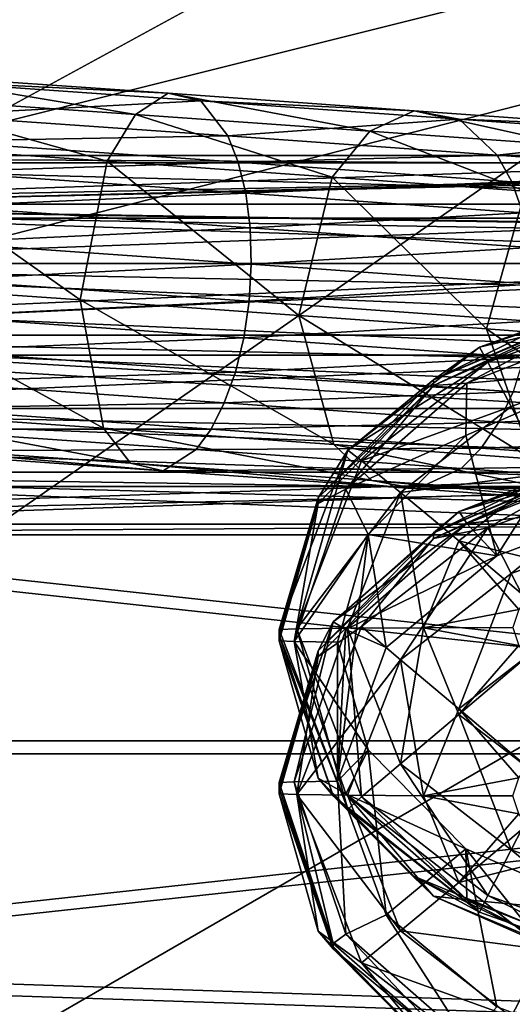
# Model space of a CAD drawing. Header units: metres. Extents: x -1004 to 0, y -808 to 0.
# Tile 29 of 97: x -786 to -769, y -156 to -123. Entities that reach past the tile are written whole.
import ezdxf

# ---------------------------------------------------------------- set-up
doc = ezdxf.new("R2010")
doc.units = ezdxf.units.M

msp = doc.modelspace()

# ---------------------------------------------------------------- linework, layer by layer
at = {"layer": 'top0123413'}
for points in [[(-787.024658, -763.271118, 90), (-994.037292, -10, 90), (-533.424561, -638.481384, 90)], [(-994.037292, -10, 90), (-526.238708, -632.856445, 90), (-533.424561, -638.481384, 90)], [(-10, -10, 90), (-502.018646, -625.846375, 90), (-994.037292, -10, 90)], [(-502.018646, -625.846375, 90), (-510.034576, -626.560547, 90), (-994.037292, -10, 90)], [(-994.037292, -10, 90), (-510.034576, -626.560547, 90), (-518.256042, -628.853394, 90)], [(-518.256042, -628.853394, 90), (-526.238708, -632.856445, 90), (-994.037292, -10, 90)], [(-742.780518, -72.276802, 118.761467), (-792.152649, -69.16246, 118.815826), (-933.835571, -166.467499, 117.117363)], [(-693.123474, -74.838211, 118.716751), (-742.780518, -72.276802, 118.761467), (-936.402649, -207.471207, 116.401634)], [(-936.402649, -207.471207, 116.401634), (-742.780518, -72.276802, 118.761467), (-933.835571, -166.467499, 117.117363)], [(-938.29071, -245.358398, 115.740311), (-646.118347, -76.727219, 118.683784), (-693.123474, -74.838211, 118.716751)], [(-938.29071, -245.358398, 115.740311), (-693.123474, -74.838211, 118.716751), (-936.402649, -207.471207, 116.401634)], [(-597.805054, -78.120209, 118.65947), (-646.118347, -76.727219, 118.683784), (-938.29071, -245.358398, 115.740311)], [(-939.738831, -283.879303, 115.067932), (-940.71405, -322.342346, 114.396553), (-597.805054, -78.120209, 118.65947)], [(-940.71405, -322.342346, 114.396553), (-513.875122, -606.131226, 109.443001), (-597.805054, -78.120209, 118.65947)], [(-939.738831, -283.879303, 115.067932), (-597.805054, -78.120209, 118.65947), (-938.29071, -245.358398, 115.740311)]]:
    msp.add_3dface(points, dxfattribs=at)
at = {"layer": 'top0123414'}
for points in [[(-502.018646, -55.05748, 2077.158447), (-932.125671, -108.299606, 2112.649414), (-918.452148, -133.331024, 2129.335449)], [(-918.452148, -133.331024, 2129.335449), (-901.793396, -155.042709, 2143.80835), (-502.018646, -55.05748, 2077.158447)], [(-901.793396, -155.042709, 2143.80835), (-820.791748, -194.333847, 2169.999756), (-502.018646, -55.05748, 2077.158447)], [(-502.018646, -55.05748, 2077.158447), (-820.791748, -194.333847, 2169.999756), (-502.018646, -194.333847, 2169.999756)], [(-914.9198, -137.676178, 2128.745361), (-928.7276, -113.098167, 2112.361572), (-502.018646, -57.672649, 2075.415039)], [(-502.018646, -57.672649, 2075.415039), (-898.363892, -158.604187, 2142.695801), (-914.9198, -137.676178, 2128.745361)], [(-820.791748, -195.279739, 2167.143799), (-898.363892, -158.604187, 2142.695801), (-502.018646, -57.672649, 2075.415039)], [(-502.018646, -195.279739, 2167.143799), (-820.791748, -195.279739, 2167.143799), (-502.018646, -57.672649, 2075.415039)]]:
    msp.add_3dface(points, dxfattribs=at)
at = {"layer": 'top0123415'}
for points in [[(-790.300293, -124.614586, 602.438416), (-790.986572, -125.370689, 604.760071), (-782.134521, -125.987137, 608.142578)], [(-789.649231, -124.840302, 599.997559), (-790.300293, -124.614586, 602.438416), (-781.007813, -125.261703, 605.989197)], [(-781.007813, -125.261703, 605.989197), (-790.300293, -124.614586, 602.438416), (-782.134521, -125.987137, 608.142578)], [(-789.132629, -126.013466, 597.809021), (-789.649231, -124.840302, 599.997559), (-779.894653, -125.5196, 603.724915)], [(-779.894653, -125.5196, 603.724915), (-789.649231, -124.840302, 599.997559), (-781.007813, -125.261703, 605.989197)], [(-781.007813, -125.261703, 605.989197), (-782.134521, -125.987137, 608.142578), (-774.111389, -126.55526, 613.190979)], [(-779.894653, -125.5196, 603.724915), (-781.007813, -125.261703, 605.989197), (-772.585449, -125.858093, 611.288757)], [(-772.585449, -125.858093, 611.288757), (-781.007813, -125.261703, 605.989197), (-774.111389, -126.55526, 613.190979)], [(-790.986572, -125.370689, 604.760071), (-791.603699, -126.993484, 606.609009), (-783.103333, -127.585442, 609.857117)], [(-782.134521, -125.987137, 608.142578), (-790.986572, -125.370689, 604.760071), (-783.103333, -127.585442, 609.857117)], [(-778.9646, -126.72155, 601.694397), (-789.132629, -126.013466, 597.809021), (-779.894653, -125.5196, 603.724915)], [(-778.9646, -126.72155, 601.694397), (-779.894653, -125.5196, 603.724915), (-771.053467, -126.145645, 609.288025)], [(-771.053467, -126.145645, 609.288025), (-779.894653, -125.5196, 603.724915), (-772.585449, -125.858093, 611.288757)], [(-782.134521, -125.987137, 608.142578), (-783.103333, -127.585442, 609.857117), (-775.398926, -128.130997, 614.704956)], [(-774.111389, -126.55526, 613.190979), (-782.134521, -125.987137, 608.142578), (-775.398926, -128.130997, 614.704956)], [(-772.585449, -125.858093, 611.288757), (-774.111389, -126.55526, 613.190979), (-767.225586, -127.053223, 619.711487)], [(-771.053467, -126.145645, 609.288025), (-772.585449, -125.858093, 611.288757), (-765.357056, -126.380836, 618.133728)], [(-765.357056, -126.380836, 618.133728), (-772.585449, -125.858093, 611.288757), (-767.225586, -127.053223, 619.711487)], [(-788.9505, -126.904549, 596.916504), (-789.132629, -126.013466, 597.809021), (-778.9646, -126.72155, 601.694397)], [(-769.748596, -127.374146, 607.493286), (-778.9646, -126.72155, 601.694397), (-771.053467, -126.145645, 609.288025)], [(-769.748596, -127.374146, 607.493286), (-771.053467, -126.145645, 609.288025), (-763.465576, -126.694389, 616.473389)], [(-763.465576, -126.694389, 616.473389), (-771.053467, -126.145645, 609.288025), (-765.357056, -126.380836, 618.133728)], [(-774.111389, -126.55526, 613.190979), (-775.398926, -128.130997, 614.704956), (-768.786621, -128.609177, 620.966431)], [(-767.225586, -127.053223, 619.711487), (-774.111389, -126.55526, 613.190979), (-768.786621, -128.609177, 620.966431)], [(-791.603699, -126.993484, 606.609009), (-792.279358, -131.756516, 607.877441), (-784.023499, -132.331436, 611.032104)], [(-783.103333, -127.585442, 609.857117), (-791.603699, -126.993484, 606.609009), (-784.023499, -132.331436, 611.032104)], [(-778.614197, -127.624352, 600.86615), (-788.9505, -126.904549, 596.916504), (-778.9646, -126.72155, 601.694397)], [(-788.829102, -127.955452, 596.206116), (-788.9505, -126.904549, 596.916504), (-778.614197, -127.624352, 600.86615)], [(-778.614197, -127.624352, 600.86615), (-778.9646, -126.72155, 601.694397), (-769.748596, -127.374146, 607.493286)], [(-761.839111, -127.946144, 614.983215), (-769.748596, -127.374146, 607.493286), (-763.465576, -126.694389, 616.473389)], [(-810.945251, -127.391197, 1483.102051), (-753.041565, -127.391197, 655.040771), (-815.424622, -129.533417, 1482.788818)], [(-753.041565, -127.391197, 655.040771), (-755.493774, -128.015701, 654.869263), (-815.424622, -129.533417, 1482.788818)], [(-806.266846, -129.051712, 1483.429199), (-748.363159, -129.051712, 655.36792), (-810.945251, -127.391197, 1483.102051)], [(-748.363159, -129.051712, 655.36792), (-750.537598, -127.754997, 655.21582), (-810.945251, -127.391197, 1483.102051)], [(-810.945251, -127.391197, 1483.102051), (-750.537598, -127.754997, 655.21582), (-753.041565, -127.391197, 655.040771)], [(-778.359192, -128.68457, 600.206848), (-788.829102, -127.955452, 596.206116), (-778.614197, -127.624352, 600.86615)], [(-783.103333, -127.585442, 609.857117), (-784.023499, -132.331436, 611.032104), (-776.54071, -132.861298, 615.740479)], [(-775.398926, -128.130997, 614.704956), (-783.103333, -127.585442, 609.857117), (-776.54071, -132.861298, 615.740479)], [(-769.245728, -128.287735, 606.761047), (-778.614197, -127.624352, 600.86615), (-769.748596, -127.374146, 607.493286)], [(-778.359192, -128.68457, 600.206848), (-778.614197, -127.624352, 600.86615), (-769.245728, -128.287735, 606.761047)], [(-769.245728, -128.287735, 606.761047), (-769.748596, -127.374146, 607.493286), (-761.839111, -127.946144, 614.983215)], [(-815.424622, -129.533417, 1482.788818), (-755.493774, -128.015701, 654.869263), (-757.520874, -129.533417, 654.727539)], [(-788.773193, -129.125793, 595.705139), (-788.829102, -127.955452, 596.206116), (-778.359192, -128.68457, 600.206848)], [(-761.205322, -128.869202, 614.374878), (-769.245728, -128.287735, 606.761047), (-761.839111, -127.946144, 614.983215)], [(-768.869629, -129.356537, 606.177917), (-778.359192, -128.68457, 600.206848), (-769.245728, -128.287735, 606.761047)], [(-775.398926, -128.130997, 614.704956), (-776.54071, -132.861298, 615.740479), (-770.118652, -133.325729, 621.821838)], [(-768.786621, -128.609177, 620.966431), (-775.398926, -128.130997, 614.704956), (-770.118652, -133.325729, 621.821838)], [(-768.869629, -129.356537, 606.177917), (-769.245728, -128.287735, 606.761047), (-761.205322, -128.869202, 614.374878)], [(-778.209412, -129.86145, 599.741699), (-788.773193, -129.125793, 595.705139), (-778.359192, -128.68457, 600.206848)], [(-778.209412, -129.86145, 599.741699), (-778.359192, -128.68457, 600.206848), (-768.869629, -129.356537, 606.177917)], [(-768.786621, -128.609177, 620.966431), (-770.118652, -133.325729, 621.821838), (-765.004272, -133.706863, 629.042542)], [(-804.752991, -131.083893, 1483.535156), (-746.849304, -131.083893, 655.473755), (-806.266846, -129.051712, 1483.429199)], [(-746.849304, -131.083893, 655.473755), (-747.506409, -129.993057, 655.427795), (-806.266846, -129.051712, 1483.429199)], [(-806.266846, -129.051712, 1483.429199), (-747.506409, -129.993057, 655.427795), (-748.363159, -129.051712, 655.36792)], [(-788.784851, -130.369614, 595.432983), (-788.773193, -129.125793, 595.705139), (-778.209412, -129.86145, 599.741699)], [(-768.634827, -130.539429, 605.766296), (-778.209412, -129.86145, 599.741699), (-768.869629, -129.356537, 606.177917)], [(-815.424622, -129.533417, 1482.788818), (-757.520874, -129.533417, 654.727539), (-816.717957, -131.713272, 1482.698486)], [(-757.520874, -129.533417, 654.727539), (-759.177002, -134.223373, 654.611694), (-816.717957, -131.713272, 1482.698486)], [(-778.170654, -131.108765, 599.488831), (-788.784851, -130.369614, 595.432983), (-778.209412, -129.86145, 599.741699)], [(-778.170654, -131.108765, 599.488831), (-778.209412, -129.86145, 599.741699), (-768.634827, -130.539429, 605.766296)], [(-788.863525, -131.64003, 595.399597), (-788.784851, -130.369614, 595.432983), (-778.170654, -131.108765, 599.488831)], [(-768.550354, -131.789993, 605.542175), (-778.170654, -131.108765, 599.488831), (-768.634827, -130.539429, 605.766296)], [(-804.130249, -133.541153, 1483.578613), (-746.226563, -133.541153, 655.517334), (-804.752991, -131.083893, 1483.535156)], [(-746.226563, -133.541153, 655.517334), (-746.417114, -132.282272, 655.503967), (-804.752991, -131.083893, 1483.535156)], [(-804.752991, -131.083893, 1483.535156), (-746.417114, -132.282272, 655.503967), (-746.849304, -131.083893, 655.473755)], [(-778.244141, -132.379547, 599.457397), (-788.863525, -131.64003, 595.399597), (-778.170654, -131.108765, 599.488831)], [(-778.244141, -132.379547, 599.457397), (-778.170654, -131.108765, 599.488831), (-768.550354, -131.789993, 605.542175)], [(-816.717957, -131.713272, 1482.698486), (-759.177002, -134.223373, 654.611694), (-817.080688, -134.223373, 1482.673096)], [(-789.006409, -132.889252, 595.606506), (-788.863525, -131.64003, 595.399597), (-778.244141, -132.379547, 599.457397)], [(-784.023499, -132.331436, 611.032104), (-792.279358, -131.756516, 607.877441), (-783.229248, -136.719284, 608.825806)], [(-792.279358, -131.756516, 607.877441), (-791.931396, -136.113281, 605.50061), (-783.229248, -136.719284, 608.825806)], [(-768.619141, -133.061096, 605.513672), (-778.244141, -132.379547, 599.457397), (-768.550354, -131.789993, 605.542175)], [(-778.427307, -133.625977, 599.648926), (-789.006409, -132.889252, 595.606506), (-778.244141, -132.379547, 599.457397)], [(-776.54071, -132.861298, 615.740479), (-784.023499, -132.331436, 611.032104), (-775.34198, -137.277786, 613.788696)], [(-784.023499, -132.331436, 611.032104), (-783.229248, -136.719284, 608.825806), (-775.34198, -137.277786, 613.788696)], [(-778.427307, -133.625977, 599.648926), (-778.244141, -132.379547, 599.457397), (-768.619141, -133.061096, 605.513672)], [(-789.207886, -134.068298, 596.045837), (-789.006409, -132.889252, 595.606506), (-778.427307, -133.625977, 599.648926)], [(-768.838806, -134.304932, 605.68219), (-778.427307, -133.625977, 599.648926), (-768.619141, -133.061096, 605.513672)], [(-770.118652, -133.325729, 621.821838), (-776.54071, -132.861298, 615.740479), (-768.572754, -137.767319, 620.198792)], [(-776.54071, -132.861298, 615.740479), (-775.34198, -137.277786, 613.788696), (-768.572754, -137.767319, 620.198792)], [(-765.004272, -133.706863, 629.042542), (-770.118652, -133.325729, 621.821838), (-763.181885, -138.169067, 627.809875)], [(-770.118652, -133.325729, 621.821838), (-768.572754, -137.767319, 620.198792), (-763.181885, -138.169067, 627.809875)], [(-804.492615, -136.050308, 1483.553345), (-746.588928, -136.050308, 655.491943), (-804.130249, -133.541153, 1483.578613)], [(-746.588928, -136.050308, 655.491943), (-746.284424, -134.813126, 655.513245), (-804.130249, -133.541153, 1483.578613)], [(-804.130249, -133.541153, 1483.578613), (-746.284424, -134.813126, 655.513245), (-746.226563, -133.541153, 655.517334)], [(-778.713074, -134.799149, 600.056091), (-789.207886, -134.068298, 596.045837), (-778.427307, -133.625977, 599.648926)], [(-778.713074, -134.799149, 600.056091), (-778.427307, -133.625977, 599.648926), (-768.838806, -134.304932, 605.68219)], [(-789.460266, -135.131851, 596.700806), (-789.207886, -134.068298, 596.045837), (-778.713074, -134.799149, 600.056091)], [(-816.45752, -136.681534, 1482.716675), (-817.080688, -134.223373, 1482.673096), (-759.177002, -134.223373, 654.611694)], [(-816.45752, -136.681534, 1482.716675), (-759.177002, -134.223373, 654.611694), (-757.039673, -138.713501, 654.761169)], [(-769.200989, -135.472702, 606.041321), (-778.713074, -134.799149, 600.056091), (-768.838806, -134.304932, 605.68219)], [(-779.090454, -135.853989, 600.663269), (-789.460266, -135.131851, 596.700806), (-778.713074, -134.799149, 600.056091)], [(-779.090454, -135.853989, 600.663269), (-778.713074, -134.799149, 600.056091), (-769.200989, -135.472702, 606.041321)], [(-789.753845, -136.039017, 597.546204), (-789.460266, -135.131851, 596.700806), (-779.090454, -135.853989, 600.663269)], [(-769.691711, -136.519531, 606.577209), (-779.090454, -135.853989, 600.663269), (-769.200989, -135.472702, 606.041321)], [(-769.691711, -136.519531, 606.577209), (-769.200989, -135.472702, 606.041321), (-761.037292, -136.06308, 613.771912)], [(-804.492615, -136.050308, 1483.553345), (-805.785645, -138.230362, 1483.462891), (-747.881958, -138.230362, 655.40155)], [(-747.881958, -138.230362, 655.40155), (-747.128357, -137.204178, 655.454224), (-804.492615, -136.050308, 1483.553345)], [(-747.128357, -137.204178, 655.454224), (-746.588928, -136.050308, 655.491943), (-804.492615, -136.050308, 1483.553345)], [(-790.077332, -136.754944, 598.5495), (-789.753845, -136.039017, 597.546204), (-779.544983, -136.749954, 601.447144)], [(-779.544983, -136.749954, 601.447144), (-789.753845, -136.039017, 597.546204), (-779.090454, -135.853989, 600.663269)], [(-779.544983, -136.749954, 601.447144), (-779.090454, -135.853989, 600.663269), (-769.691711, -136.519531, 606.577209)], [(-761.625244, -137.102875, 614.215698), (-769.691711, -136.519531, 606.577209), (-761.037292, -136.06308, 613.771912)], [(-783.229248, -136.719284, 608.825806), (-791.931396, -136.113281, 605.50061), (-782.299072, -137.920898, 606.795166)], [(-791.931396, -136.113281, 605.50061), (-791.414673, -137.286102, 603.311951), (-782.299072, -137.920898, 606.795166)], [(-814.943359, -138.713501, 1482.82251), (-816.45752, -136.681534, 1482.716675), (-757.039673, -138.713501, 654.761169)], [(-790.763672, -137.511429, 600.871033), (-790.077332, -136.754944, 598.5495), (-780.059143, -137.452606, 602.377563)], [(-780.059143, -137.452606, 602.377563), (-790.077332, -136.754944, 598.5495), (-779.544983, -136.749954, 601.447144)], [(-775.34198, -137.277786, 613.788696), (-783.229248, -136.719284, 608.825806), (-774.036987, -138.505936, 611.993835)], [(-783.229248, -136.719284, 608.825806), (-782.299072, -137.920898, 606.795166), (-774.036987, -138.505936, 611.993835)], [(-780.059143, -137.452606, 602.377563), (-779.544983, -136.749954, 601.447144), (-770.292114, -137.405151, 607.269287)], [(-770.292114, -137.405151, 607.269287), (-779.544983, -136.749954, 601.447144), (-769.691711, -136.519531, 606.577209)], [(-770.292114, -137.405151, 607.269287), (-769.691711, -136.519531, 606.577209), (-761.625244, -137.102875, 614.215698)], [(-762.35083, -137.979446, 614.789246), (-770.292114, -137.405151, 607.269287), (-761.625244, -137.102875, 614.215698)], [(-782.299072, -137.920898, 606.795166), (-791.414673, -137.286102, 603.311951), (-781.185852, -138.178406, 604.530823)], [(-791.414673, -137.286102, 603.311951), (-790.763672, -137.511429, 600.871033), (-781.185852, -138.178406, 604.530823)], [(-781.185852, -138.178406, 604.530823), (-790.763672, -137.511429, 600.871033), (-780.059143, -137.452606, 602.377563)], [(-781.185852, -138.178406, 604.530823), (-780.059143, -137.452606, 602.377563), (-770.979065, -138.095566, 608.091003)], [(-770.979065, -138.095566, 608.091003), (-780.059143, -137.452606, 602.377563), (-770.292114, -137.405151, 607.269287)], [(-768.572754, -137.767319, 620.198792), (-775.34198, -137.277786, 613.788696), (-766.946167, -139.018738, 618.708557)], [(-775.34198, -137.277786, 613.788696), (-774.036987, -138.505936, 611.993835), (-766.946167, -139.018738, 618.708557)], [(-770.979065, -138.095566, 608.091003), (-770.292114, -137.405151, 607.269287), (-762.35083, -137.979446, 614.789246)], [(-774.036987, -138.505936, 611.993835), (-782.299072, -137.920898, 606.795166), (-772.504944, -138.793106, 609.993042)], [(-782.299072, -137.920898, 606.795166), (-781.185852, -138.178406, 604.530823), (-772.504944, -138.793106, 609.993042)], [(-772.504944, -138.793106, 609.993042), (-781.185852, -138.178406, 604.530823), (-770.979065, -138.095566, 608.091003)], [(-772.504944, -138.793106, 609.993042), (-770.979065, -138.095566, 608.091003), (-763.186157, -138.659134, 615.47052)], [(-763.186157, -138.659134, 615.47052), (-770.979065, -138.095566, 608.091003), (-762.35083, -137.979446, 614.789246)], [(-810.264709, -140.373291, 1483.149658), (-752.361023, -140.373291, 655.088318), (-805.785645, -138.230362, 1483.462891)], [(-805.785645, -138.230362, 1483.462891), (-748.820862, -139.089447, 655.335876), (-747.881958, -138.230362, 655.40155)], [(-752.361023, -140.373291, 655.088318), (-749.908875, -139.748398, 655.259827), (-805.785645, -138.230362, 1483.462891)], [(-805.785645, -138.230362, 1483.462891), (-749.908875, -139.748398, 655.259827), (-748.820862, -139.089447, 655.335876)], [(-814.943359, -138.713501, 1482.82251), (-757.039673, -138.713501, 654.761169), (-812.768677, -140.009872, 1482.974609)], [(-757.039673, -138.713501, 654.761169), (-754.86499, -140.009872, 654.913269), (-812.768677, -140.009872, 1482.974609)], [(-766.946167, -139.018738, 618.708557), (-774.036987, -138.505936, 611.993835), (-765.054626, -139.331894, 617.048157)], [(-774.036987, -138.505936, 611.993835), (-772.504944, -138.793106, 609.993042), (-765.054626, -139.331894, 617.048157)], [(-765.054626, -139.331894, 617.048157), (-772.504944, -138.793106, 609.993042), (-763.186157, -138.659134, 615.47052)], [(-812.768677, -140.009872, 1482.974609), (-754.86499, -140.009872, 654.913269), (-810.264709, -140.373291, 1483.149658)], [(-754.86499, -140.009872, 654.913269), (-752.361023, -140.373291, 655.088318), (-810.264709, -140.373291, 1483.149658)]]:
    msp.add_3dface(points, dxfattribs=at)
at = {"layer": 'top0123416'}
for points in [[(-765.520386, -132.349716, 1319.183105), (-770.355835, -133.950775, 1302.470581), (-771.931396, -135.070938, 1324.46167)], [(-771.931396, -135.070938, 1324.46167), (-767.71582, -133.018692, 1324.479492), (-765.520386, -132.349716, 1319.183105)], [(-765.385437, -132.173615, 1302.486084), (-765.224976, -132.732224, 1299.426636), (-770.355835, -133.950775, 1302.470581)], [(-765.385437, -132.173615, 1302.486084), (-770.355835, -133.950775, 1302.470581), (-765.520386, -132.349716, 1319.183105)], [(-766.24707, -132.613617, 1328.941284), (-771.931824, -135.263229, 1346.460815), (-766.24762, -132.76683, 1346.482544)], [(-771.931396, -135.070938, 1324.46167), (-771.931824, -135.263229, 1346.460815), (-766.24707, -132.613617, 1328.941284)], [(-767.71582, -133.018692, 1324.479492), (-771.931396, -135.070938, 1324.46167), (-766.24707, -132.613617, 1328.941284)], [(-765.224976, -132.732224, 1299.426636), (-770.074646, -134.460754, 1299.411499), (-770.355835, -133.950775, 1302.470581)], [(-765.224976, -132.732224, 1299.426636), (-764.851013, -134.405792, 1296.809448), (-770.074646, -134.460754, 1299.411499)], [(-766.24762, -132.76683, 1346.482544), (-771.931824, -135.263229, 1346.460815), (-770.786865, -135.184647, 1349.290161)], [(-765.674255, -133.179413, 1349.307617), (-766.24762, -132.76683, 1346.482544), (-770.786865, -135.184647, 1349.290161)], [(-765.674255, -133.179413, 1349.307617), (-770.786865, -135.184647, 1349.290161), (-765.737183, -134.746628, 1351.756958)], [(-770.355835, -133.950775, 1302.470581), (-770.074646, -134.460754, 1299.411499), (-774.862915, -137.475449, 1302.439819)], [(-770.355835, -133.950775, 1302.470581), (-774.862915, -137.475449, 1302.439819), (-771.931396, -135.070938, 1324.46167)], [(-764.851013, -134.405792, 1296.809448), (-769.274231, -135.979736, 1296.795776), (-770.074646, -134.460754, 1299.411499)], [(-769.274231, -135.979736, 1296.795776), (-764.851013, -134.405792, 1296.809448), (-768.075073, -138.274261, 1295.038574)], [(-770.074646, -134.460754, 1299.411499), (-774.39624, -137.835434, 1299.38208), (-774.862915, -137.475449, 1302.439819)], [(-770.074646, -134.460754, 1299.411499), (-769.274231, -135.979736, 1296.795776), (-774.39624, -137.835434, 1299.38208)], [(-765.737183, -134.746628, 1351.756958), (-770.82428, -136.974686, 1351.737549), (-769.761536, -141.090286, 1897.139404)], [(-765.737183, -134.746628, 1351.756958), (-770.786865, -135.184647, 1349.290161), (-770.82428, -136.974686, 1351.737549)], [(-765.132996, -139.356644, 1897.154541), (-765.737183, -134.746628, 1351.756958), (-769.761536, -141.090286, 1897.139404)], [(-771.931396, -135.070938, 1324.46167), (-775.882324, -139.104309, 1324.426392), (-771.931824, -135.263229, 1346.460815)], [(-771.931396, -135.070938, 1324.46167), (-774.862915, -137.475449, 1302.439819), (-775.882324, -139.104309, 1324.426392)], [(-775.882324, -139.104309, 1324.426392), (-775.882324, -139.296112, 1346.425537), (-771.931824, -135.263229, 1346.460815)], [(-771.931824, -135.263229, 1346.460815), (-775.882324, -139.296112, 1346.425537), (-774.930115, -138.811615, 1349.258423)], [(-770.786865, -135.184647, 1349.290161), (-774.930115, -138.811615, 1349.258423), (-770.82428, -136.974686, 1351.737549)], [(-770.786865, -135.184647, 1349.290161), (-771.931824, -135.263229, 1346.460815), (-774.930115, -138.811615, 1349.258423)], [(-769.274231, -135.979736, 1296.795776), (-773.062012, -138.925186, 1296.77002), (-774.39624, -137.835434, 1299.38208)], [(-769.274231, -135.979736, 1296.795776), (-768.075073, -138.274261, 1295.038574), (-773.062012, -138.925186, 1296.77002)], [(-770.82428, -136.974686, 1351.737549), (-774.930115, -138.811615, 1349.258423), (-774.162231, -140.362686, 1351.708008)], [(-769.761536, -141.090286, 1897.139404), (-770.82428, -136.974686, 1351.737549), (-774.162231, -140.362686, 1351.708008)], [(-776.60968, -143.587448, 1299.331665), (-777.21582, -143.614105, 1302.38623), (-774.862915, -137.475449, 1302.439819)], [(-774.862915, -137.475449, 1302.439819), (-777.21582, -143.614105, 1302.38623), (-775.882324, -139.104309, 1324.426392)], [(-774.862915, -137.475449, 1302.439819), (-774.39624, -137.835434, 1299.38208), (-776.60968, -143.587448, 1299.331665)], [(-765.520386, -137.585632, 1919.160278), (-771.051514, -139.568192, 1902.444336), (-771.931396, -140.30687, 1924.438721)], [(-771.931396, -140.30687, 1924.438721), (-767.71582, -138.254608, 1924.456665), (-765.520386, -137.585632, 1919.160278)], [(-765.832397, -137.513489, 1902.46228), (-765.674255, -137.981995, 1899.629517), (-771.051514, -139.568192, 1902.444336)], [(-765.832397, -137.513489, 1902.46228), (-771.051514, -139.568192, 1902.444336), (-765.520386, -137.585632, 1919.160278)], [(-774.39624, -137.835434, 1299.38208), (-773.062012, -138.925186, 1296.77002), (-776.60968, -143.587448, 1299.331665)], [(-766.24707, -137.849533, 1928.918457), (-771.931824, -140.499161, 1946.437988), (-766.24762, -138.002747, 1946.459717)], [(-771.931396, -140.30687, 1924.438721), (-771.931824, -140.499161, 1946.437988), (-766.24707, -137.849533, 1928.918457)], [(-766.24762, -138.002747, 1946.459717), (-771.931824, -140.499161, 1946.437988), (-770.074646, -140.133942, 1949.495728)], [(-767.71582, -138.254608, 1924.456665), (-771.931396, -140.30687, 1924.438721), (-766.24707, -137.849533, 1928.918457)], [(-765.674255, -137.981995, 1899.629517), (-770.786865, -139.987228, 1899.612061), (-771.051514, -139.568192, 1902.444336)], [(-765.674255, -137.981995, 1899.629517), (-765.132996, -139.356644, 1897.154541), (-770.786865, -139.987228, 1899.612061)], [(-765.224976, -138.405411, 1949.510742), (-766.24762, -138.002747, 1946.459717), (-770.074646, -140.133942, 1949.495728)], [(-773.062012, -138.925186, 1296.77002), (-768.075073, -138.274261, 1295.038574), (-771.06311, -140.57666, 1295.018433)], [(-768.075073, -138.274261, 1295.038574), (-767.494202, -141.465607, 1294.404663), (-771.06311, -140.57666, 1295.018433)], [(-769.274231, -141.698364, 1952.084595), (-765.224976, -138.405411, 1949.510742), (-770.074646, -140.133942, 1949.495728)], [(-769.274231, -141.698364, 1952.084595), (-764.851013, -140.124405, 1952.098267), (-765.224976, -138.405411, 1949.510742)], [(-775.882324, -139.104309, 1324.426392), (-777.21582, -143.806091, 1324.385376), (-775.882324, -139.296112, 1346.425537)], [(-775.882324, -139.104309, 1324.426392), (-777.21582, -143.614105, 1302.38623), (-777.21582, -143.806091, 1324.385376)], [(-774.930115, -138.811615, 1349.258423), (-776.699097, -144.022751, 1349.213013), (-774.162231, -140.362686, 1351.708008)], [(-774.930115, -138.811615, 1349.258423), (-775.882324, -139.296112, 1346.425537), (-776.699097, -144.022751, 1349.213013)], [(-776.60968, -143.587448, 1299.331665), (-773.062012, -138.925186, 1296.77002), (-774.872681, -143.564743, 1296.729614)], [(-773.062012, -138.925186, 1296.77002), (-772.270569, -143.549576, 1294.992676), (-774.872681, -143.564743, 1296.729614)], [(-772.270569, -143.549576, 1294.992676), (-773.062012, -138.925186, 1296.77002), (-771.06311, -140.57666, 1295.018433)], [(-777.21582, -143.806091, 1324.385376), (-777.21582, -143.998062, 1346.384521), (-775.882324, -139.296112, 1346.425537)], [(-775.882324, -139.296112, 1346.425537), (-777.21582, -143.998062, 1346.384521), (-776.699097, -144.022751, 1349.213013)], [(-765.132996, -139.356644, 1897.154541), (-769.761536, -141.090286, 1897.139404), (-770.786865, -139.987228, 1899.612061)], [(-771.051514, -139.568192, 1902.444336), (-770.786865, -139.987228, 1899.612061), (-775.358948, -143.350433, 1902.411377)], [(-771.051514, -139.568192, 1902.444336), (-775.358948, -143.350433, 1902.411377), (-771.931396, -140.30687, 1924.438721)], [(-770.786865, -139.987228, 1899.612061), (-774.930115, -143.614197, 1899.580444), (-775.358948, -143.350433, 1902.411377)], [(-770.786865, -139.987228, 1899.612061), (-769.761536, -141.090286, 1897.139404), (-774.930115, -143.614197, 1899.580444)], [(-770.074646, -140.133942, 1949.495728), (-771.931824, -140.499161, 1946.437988), (-774.39624, -143.508636, 1949.466309)], [(-770.074646, -140.133942, 1949.495728), (-774.39624, -143.508636, 1949.466309), (-773.062012, -144.643799, 1952.058838)], [(-773.062012, -144.643799, 1952.058838), (-769.274231, -141.698364, 1952.084595), (-770.074646, -140.133942, 1949.495728)], [(-768.075073, -144.023193, 1953.801392), (-764.851013, -140.124405, 1952.098267), (-769.274231, -141.698364, 1952.084595)], [(-774.162231, -140.362686, 1351.708008), (-776.699097, -144.022751, 1349.213013), (-775.21582, -144.04425, 1351.675903)], [(-771.931396, -140.30687, 1924.438721), (-775.882324, -144.340225, 1924.403564), (-771.931824, -140.499161, 1946.437988)], [(-771.931396, -140.30687, 1924.438721), (-775.358948, -143.350433, 1902.411377), (-775.882324, -144.340225, 1924.403564)], [(-775.21582, -144.04425, 1351.675903), (-775.21582, -148.803848, 1897.072021), (-774.162231, -140.362686, 1351.708008)], [(-775.21582, -148.803848, 1897.072021), (-773.554382, -144.229538, 1897.111938), (-774.162231, -140.362686, 1351.708008)], [(-774.162231, -140.362686, 1351.708008), (-773.554382, -144.229538, 1897.111938), (-769.761536, -141.090286, 1897.139404)], [(-775.882324, -144.340225, 1924.403564), (-775.882324, -144.532028, 1946.40271), (-771.931824, -140.499161, 1946.437988)], [(-771.931824, -140.499161, 1946.437988), (-775.882324, -144.532028, 1946.40271), (-774.39624, -143.508636, 1949.466309)], [(-772.270569, -143.549576, 1294.992676), (-771.06311, -140.57666, 1295.018433), (-769.003723, -142.92688, 1294.391968)], [(-767.494202, -141.465607, 1294.404663), (-768.72937, -142.541748, 1294.395264), (-771.06311, -140.57666, 1295.018433)], [(-771.06311, -140.57666, 1295.018433), (-768.72937, -142.541748, 1294.395264), (-769.003723, -142.92688, 1294.391968)], [(-769.761536, -141.090286, 1897.139404), (-773.554382, -144.229538, 1897.111938), (-774.930115, -143.614197, 1899.580444)], [(-771.06311, -146.325592, 1953.781372), (-769.274231, -141.698364, 1952.084595), (-773.062012, -144.643799, 1952.058838)], [(-771.06311, -146.325592, 1953.781372), (-768.075073, -144.023193, 1953.801392), (-769.274231, -141.698364, 1952.084595)], [(-769.21582, -143.544296, 1294.386475), (-772.270569, -143.549576, 1294.992676), (-769.003723, -142.92688, 1294.391968)], [(-776.699097, -148.825333, 1899.534912), (-777.21582, -148.850021, 1902.363403), (-775.358948, -143.350433, 1902.411377)], [(-775.358948, -143.350433, 1902.411377), (-777.21582, -148.850021, 1902.363403), (-775.882324, -144.340225, 1924.403564)], [(-775.358948, -143.350433, 1902.411377), (-774.930115, -143.614197, 1899.580444), (-776.699097, -148.825333, 1899.534912)], [(-774.39624, -143.508636, 1949.466309), (-775.882324, -144.532028, 1946.40271), (-776.60968, -149.260651, 1949.41626)], [(-774.39624, -143.508636, 1949.466309), (-776.60968, -149.260651, 1949.41626), (-773.062012, -144.643799, 1952.058838)], [(-774.862915, -149.752747, 1302.332642), (-777.21582, -143.614105, 1302.38623), (-776.60968, -143.587448, 1299.331665)], [(-777.21582, -143.806091, 1324.385376), (-777.21582, -143.614105, 1302.38623), (-774.862915, -149.752747, 1302.332642)], [(-777.21582, -143.998062, 1346.384521), (-777.21582, -143.806091, 1324.385376), (-775.362183, -149.301254, 1324.337402)], [(-775.362183, -149.301254, 1324.337402), (-777.21582, -143.806091, 1324.385376), (-774.862915, -149.752747, 1302.332642)], [(-774.930115, -143.614197, 1899.580444), (-775.21582, -148.803848, 1897.072021), (-776.699097, -148.825333, 1899.534912)], [(-776.60968, -143.587448, 1299.331665), (-774.872681, -143.564743, 1296.729614), (-774.39624, -149.339462, 1299.281616)], [(-774.39624, -149.339462, 1299.281616), (-774.862915, -149.752747, 1302.332642), (-776.60968, -143.587448, 1299.331665)], [(-774.930115, -143.614197, 1899.580444), (-773.554382, -144.229538, 1897.111938), (-775.21582, -148.803848, 1897.072021)], [(-774.872681, -143.564743, 1296.729614), (-772.270569, -143.549576, 1294.992676), (-773.062012, -148.204285, 1296.689087)], [(-774.872681, -143.564743, 1296.729614), (-773.062012, -148.204285, 1296.689087), (-774.39624, -149.339462, 1299.281616)], [(-772.270569, -143.549576, 1294.992676), (-771.06311, -146.522491, 1294.966553), (-773.062012, -148.204285, 1296.689087)], [(-769.21582, -143.544296, 1294.386475), (-769.003723, -144.161697, 1294.381104), (-772.270569, -143.549576, 1294.992676)], [(-769.003723, -144.161697, 1294.381104), (-771.06311, -146.522491, 1294.966553), (-772.270569, -143.549576, 1294.992676)], [(-775.882324, -148.700027, 1346.343506), (-777.21582, -143.998062, 1346.384521), (-775.362183, -149.301254, 1324.337402)], [(-777.21582, -143.998062, 1346.384521), (-775.882324, -148.700027, 1346.343506), (-776.699097, -144.022751, 1349.213013)], [(-774.930115, -149.233887, 1349.16748), (-774.16217, -147.725845, 1351.643677), (-776.699097, -144.022751, 1349.213013)], [(-774.16217, -147.725845, 1351.643677), (-775.21582, -144.04425, 1351.675903), (-776.699097, -144.022751, 1349.213013)], [(-775.882324, -148.700027, 1346.343506), (-774.930115, -149.233887, 1349.16748), (-776.699097, -144.022751, 1349.213013)], [(-774.16217, -147.725845, 1351.643677), (-775.21582, -148.803848, 1897.072021), (-775.21582, -144.04425, 1351.675903)], [(-768.72937, -148.301254, 1954.370117), (-768.075073, -144.023193, 1953.801392), (-771.06311, -146.325592, 1953.781372)], [(-769.003723, -144.161697, 1294.381104), (-768.72937, -144.546829, 1294.377808), (-771.06311, -146.522491, 1294.966553)], [(-775.882324, -144.340225, 1924.403564), (-777.21582, -149.042007, 1924.362549), (-775.882324, -144.532028, 1946.40271)], [(-775.882324, -144.340225, 1924.403564), (-777.21582, -148.850021, 1902.363403), (-777.21582, -149.042007, 1924.362549)], [(-777.21582, -149.042007, 1924.362549), (-777.21582, -149.233994, 1946.361694), (-775.882324, -144.532028, 1946.40271)], [(-775.882324, -144.532028, 1946.40271), (-777.21582, -149.233994, 1946.361694), (-776.60968, -149.260651, 1949.41626)], [(-776.60968, -149.260651, 1949.41626), (-774.872681, -149.283356, 1952.018311), (-773.062012, -144.643799, 1952.058838)], [(-773.062012, -144.643799, 1952.058838), (-774.872681, -149.283356, 1952.018311), (-772.270569, -149.298508, 1953.755249)], [(-772.270569, -149.298508, 1953.755249), (-771.06311, -146.325592, 1953.781372), (-773.062012, -144.643799, 1952.058838)], [(-768.72937, -144.546829, 1294.377808), (-768.075073, -148.82489, 1294.946533), (-771.06311, -146.522491, 1294.966553)], [(-773.062012, -148.204285, 1296.689087), (-771.06311, -146.522491, 1294.966553), (-769.274231, -151.149734, 1296.66333)], [(-769.003723, -148.686401, 1954.366821), (-771.06311, -146.325592, 1953.781372), (-772.270569, -149.298508, 1953.755249)], [(-769.003723, -148.686401, 1954.366821), (-768.72937, -148.301254, 1954.370117), (-771.06311, -146.325592, 1953.781372)], [(-771.06311, -146.522491, 1294.966553), (-768.075073, -148.82489, 1294.946533), (-769.274231, -151.149734, 1296.66333)], [(-773.554382, -153.378159, 1897.032104), (-775.21582, -148.803848, 1897.072021), (-774.16217, -147.725845, 1351.643677)], [(-770.824341, -151.11377, 1351.614136), (-774.16217, -147.725845, 1351.643677), (-774.930115, -149.233887, 1349.16748)], [(-770.824341, -151.11377, 1351.614136), (-773.554382, -153.378159, 1897.032104), (-774.16217, -147.725845, 1351.643677)], [(-774.39624, -149.339462, 1299.281616), (-773.062012, -148.204285, 1296.689087), (-770.074646, -152.714142, 1299.252197)], [(-773.062012, -148.204285, 1296.689087), (-769.274231, -151.149734, 1296.66333), (-770.074646, -152.714142, 1299.252197)], [(-775.358948, -154.349609, 1902.31543), (-777.21582, -148.850021, 1902.363403), (-776.699097, -148.825333, 1899.534912)], [(-777.21582, -149.042007, 1924.362549), (-777.21582, -148.850021, 1902.363403), (-775.358948, -154.349609, 1902.31543)], [(-776.699097, -148.825333, 1899.534912), (-775.21582, -148.803848, 1897.072021), (-774.930115, -154.036484, 1899.489502)], [(-774.930115, -154.036484, 1899.489502), (-775.358948, -154.349609, 1902.31543), (-776.699097, -148.825333, 1899.534912)], [(-771.931824, -152.73291, 1346.30835), (-775.882324, -148.700027, 1346.343506), (-772.656738, -152.027252, 1324.313599)], [(-775.882324, -148.700027, 1346.343506), (-775.362183, -149.301254, 1324.337402), (-772.656738, -152.027252, 1324.313599)], [(-775.882324, -148.700027, 1346.343506), (-771.931824, -152.73291, 1346.30835), (-774.930115, -149.233887, 1349.16748)], [(-775.21582, -148.803848, 1897.072021), (-773.554382, -153.378159, 1897.032104), (-774.930115, -154.036484, 1899.489502)], [(-769.21582, -149.303802, 1954.36145), (-769.003723, -148.686401, 1954.366821), (-772.270569, -149.298508, 1953.755249)], [(-769.274231, -151.149734, 1296.66333), (-768.075073, -148.82489, 1294.946533), (-764.851013, -152.723679, 1296.649658)], [(-777.21582, -149.233994, 1946.361694), (-777.21582, -149.042007, 1924.362549), (-775.362183, -154.53717, 1924.314575)], [(-775.362183, -154.53717, 1924.314575), (-777.21582, -149.042007, 1924.362549), (-775.358948, -154.349609, 1902.31543)], [(-775.882324, -153.935944, 1946.320679), (-777.21582, -149.233994, 1946.361694), (-775.362183, -154.53717, 1924.314575)], [(-777.21582, -149.233994, 1946.361694), (-775.882324, -153.935944, 1946.320679), (-776.60968, -149.260651, 1949.41626)], [(-770.786865, -152.860855, 1349.135864), (-770.824341, -151.11377, 1351.614136), (-774.930115, -149.233887, 1349.16748)], [(-771.931824, -152.73291, 1346.30835), (-770.786865, -152.860855, 1349.135864), (-774.930115, -149.233887, 1349.16748)], [(-773.062012, -153.922913, 1951.977905), (-774.872681, -149.283356, 1952.018311), (-776.60968, -149.260651, 1949.41626)], [(-775.882324, -153.935944, 1946.320679), (-774.39624, -155.012665, 1949.365845), (-776.60968, -149.260651, 1949.41626)], [(-776.60968, -149.260651, 1949.41626), (-774.39624, -155.012665, 1949.365845), (-773.062012, -153.922913, 1951.977905)], [(-772.656738, -152.027252, 1324.313599), (-775.362183, -149.301254, 1324.337402), (-770.355835, -153.277435, 1302.30188)], [(-775.362183, -149.301254, 1324.337402), (-774.862915, -149.752747, 1302.332642), (-770.355835, -153.277435, 1302.30188)], [(-771.06311, -152.271439, 1953.729492), (-774.872681, -149.283356, 1952.018311), (-773.062012, -153.922913, 1951.977905)], [(-772.270569, -149.298508, 1953.755249), (-774.872681, -149.283356, 1952.018311), (-771.06311, -152.271439, 1953.729492)], [(-770.355835, -153.277435, 1302.30188), (-774.862915, -149.752747, 1302.332642), (-774.39624, -149.339462, 1299.281616)], [(-770.074646, -152.714142, 1299.252197), (-770.355835, -153.277435, 1302.30188), (-774.39624, -149.339462, 1299.281616)], [(-771.06311, -152.271439, 1953.729492), (-769.003723, -149.921204, 1954.355957), (-772.270569, -149.298508, 1953.755249)], [(-769.003723, -149.921204, 1954.355957), (-769.21582, -149.303802, 1954.36145), (-772.270569, -149.298508, 1953.755249)], [(-768.72937, -150.306351, 1954.352661), (-769.003723, -149.921204, 1954.355957), (-771.06311, -152.271439, 1953.729492)], [(-767.494202, -151.382477, 1954.343262), (-768.72937, -150.306351, 1954.352661), (-771.06311, -152.271439, 1953.729492)], [(-769.761414, -156.51738, 1897.004761), (-773.554382, -153.378159, 1897.032104), (-770.824341, -151.11377, 1351.614136)], [(-765.132874, -158.250946, 1896.989624), (-770.824341, -151.11377, 1351.614136), (-765.737122, -153.341812, 1351.594727)], [(-765.132874, -158.250946, 1896.989624), (-769.761414, -156.51738, 1897.004761), (-770.824341, -151.11377, 1351.614136)], [(-765.737122, -153.341812, 1351.594727), (-770.824341, -151.11377, 1351.614136), (-770.786865, -152.860855, 1349.135864)], [(-770.074646, -152.714142, 1299.252197), (-769.274231, -151.149734, 1296.66333), (-765.224976, -154.442673, 1299.237183)], [(-769.274231, -151.149734, 1296.66333), (-764.851013, -152.723679, 1296.649658), (-765.224976, -154.442673, 1299.237183)], [(-767.494202, -151.382477, 1954.343262), (-771.06311, -152.271439, 1953.729492), (-768.075073, -154.573822, 1953.709351)], [(-768.075073, -154.573822, 1953.709351), (-771.06311, -152.271439, 1953.729492), (-773.062012, -153.922913, 1951.977905)], [(-771.931824, -152.73291, 1346.30835), (-772.656738, -152.027252, 1324.313599), (-766.884155, -154.858994, 1324.28894)], [(-766.884155, -154.858994, 1324.28894), (-772.656738, -152.027252, 1324.313599), (-765.385437, -155.054581, 1302.286377)], [(-772.656738, -152.027252, 1324.313599), (-770.355835, -153.277435, 1302.30188), (-765.385437, -155.054581, 1302.286377)], [(-766.24762, -155.229309, 1346.286499), (-771.931824, -152.73291, 1346.30835), (-766.884155, -154.858994, 1324.28894)], [(-771.931824, -152.73291, 1346.30835), (-766.24762, -155.229309, 1346.286499), (-770.786865, -152.860855, 1349.135864)], [(-765.674255, -154.866089, 1349.118408), (-765.737122, -153.341812, 1351.594727), (-770.786865, -152.860855, 1349.135864)], [(-766.24762, -155.229309, 1346.286499), (-765.674255, -154.866089, 1349.118408), (-770.786865, -152.860855, 1349.135864)], [(-765.385437, -155.054581, 1302.286377), (-770.355835, -153.277435, 1302.30188), (-770.074646, -152.714142, 1299.252197)], [(-765.224976, -154.442673, 1299.237183), (-765.385437, -155.054581, 1302.286377), (-770.074646, -152.714142, 1299.252197)], [(-774.930115, -154.036484, 1899.489502), (-773.554382, -153.378159, 1897.032104), (-770.786865, -157.663437, 1899.457764)], [(-773.554382, -153.378159, 1897.032104), (-769.761414, -156.51738, 1897.004761), (-770.786865, -157.663437, 1899.457764)], [(-771.931824, -157.968826, 1946.285522), (-775.882324, -153.935944, 1946.320679), (-772.656738, -157.263168, 1924.290771)], [(-775.882324, -153.935944, 1946.320679), (-775.362183, -154.53717, 1924.314575), (-772.656738, -157.263168, 1924.290771)], [(-775.882324, -153.935944, 1946.320679), (-771.931824, -157.968826, 1946.285522), (-774.39624, -155.012665, 1949.365845)], [(-774.39624, -155.012665, 1949.365845), (-769.274231, -156.868347, 1951.952148), (-773.062012, -153.922913, 1951.977905)], [(-773.062012, -153.922913, 1951.977905), (-769.274231, -156.868347, 1951.952148), (-768.075073, -154.573822, 1953.709351)], [(-771.051514, -158.131851, 1902.282349), (-775.358948, -154.349609, 1902.31543), (-774.930115, -154.036484, 1899.489502)], [(-770.786865, -157.663437, 1899.457764), (-771.051514, -158.131851, 1902.282349), (-774.930115, -154.036484, 1899.489502)], [(-775.362183, -154.53717, 1924.314575), (-775.358948, -154.349609, 1902.31543), (-771.051514, -158.131851, 1902.282349)], [(-772.656738, -157.263168, 1924.290771), (-775.362183, -154.53717, 1924.314575), (-771.051514, -158.131851, 1902.282349)], [(-769.274231, -156.868347, 1951.952148), (-764.851013, -158.442307, 1951.938477), (-768.075073, -154.573822, 1953.709351)], [(-771.931824, -157.968826, 1946.285522), (-770.074646, -158.387344, 1949.336426), (-774.39624, -155.012665, 1949.365845)], [(-774.39624, -155.012665, 1949.365845), (-770.074646, -158.387344, 1949.336426), (-769.274231, -156.868347, 1951.952148)]]:
    msp.add_3dface(points, dxfattribs=at)
at = {"layer": 'top0123421'}
for points in [[(-805.718384, -127.646996, 1764.590942), (-805.718384, -129.254532, 1772.227173), (-735.21582, -127.646996, 1764.590942)], [(-805.718384, -129.254532, 1772.227173), (-735.21582, -130.437485, 1774.560547), (-735.21582, -127.646996, 1764.590942)], [(-805.718384, -127.646996, 1764.590942), (-735.21582, -127.646996, 1764.590942), (-805.718384, -129.084244, 1756.920776)], [(-735.21582, -127.646996, 1764.590942), (-735.21582, -130.215164, 1754.561768), (-805.718384, -129.084244, 1756.920776)], [(-805.718384, -129.084244, 1756.920776), (-735.21582, -130.215164, 1754.561768), (-805.718384, -133.347336, 1750.384644)], [(-805.718384, -129.254532, 1772.227173), (-805.718384, -133.661789, 1778.666992), (-735.21582, -130.437485, 1774.560547)], [(-735.21582, -130.215164, 1754.561768), (-735.21582, -137.453842, 1747.1604), (-805.718384, -133.347336, 1750.384644)], [(-805.718384, -133.661789, 1778.666992), (-735.21582, -137.838913, 1781.799194), (-735.21582, -130.437485, 1774.560547)], [(-805.718384, -133.347336, 1750.384644), (-735.21582, -137.453842, 1747.1604), (-805.718384, -139.787186, 1745.977295)], [(-805.718384, -133.661789, 1778.666992), (-805.718384, -140.197998, 1782.930054), (-735.21582, -137.838913, 1781.799194)], [(-735.21582, -137.453842, 1747.1604), (-735.21582, -147.423447, 1744.369873), (-805.718384, -139.787186, 1745.977295)], [(-805.718384, -140.197998, 1782.930054), (-735.21582, -147.868073, 1784.367432), (-735.21582, -137.838913, 1781.799194)], [(-805.718384, -139.787186, 1745.977295), (-735.21582, -147.423447, 1744.369873), (-805.718384, -147.423447, 1744.369873)], [(-805.718384, -140.197998, 1782.930054), (-805.718384, -147.868088, 1784.36731), (-735.21582, -147.868073, 1784.367432)], [(-735.21582, -147.423447, 1744.369873), (-805.718384, -155.093552, 1745.807129), (-805.718384, -147.423447, 1744.369873)], [(-735.21582, -147.423447, 1744.369873), (-735.21582, -157.452606, 1746.937988), (-805.718384, -155.093552, 1745.807129)], [(-805.718384, -147.868088, 1784.36731), (-805.718384, -155.504318, 1782.759888), (-735.21582, -147.868073, 1784.367432)], [(-735.21582, -147.868073, 1784.367432), (-805.718384, -155.504318, 1782.759888), (-735.21582, -157.837677, 1781.576904)], [(-735.21582, -157.452606, 1746.937988), (-805.718384, -161.629791, 1750.07019), (-805.718384, -155.093552, 1745.807129)], [(-805.718384, -155.504318, 1782.759888), (-805.718384, -161.944183, 1778.352661), (-735.21582, -157.837677, 1781.576904)]]:
    msp.add_3dface(points, dxfattribs=at)

doc.saveas('drawing.dxf')
